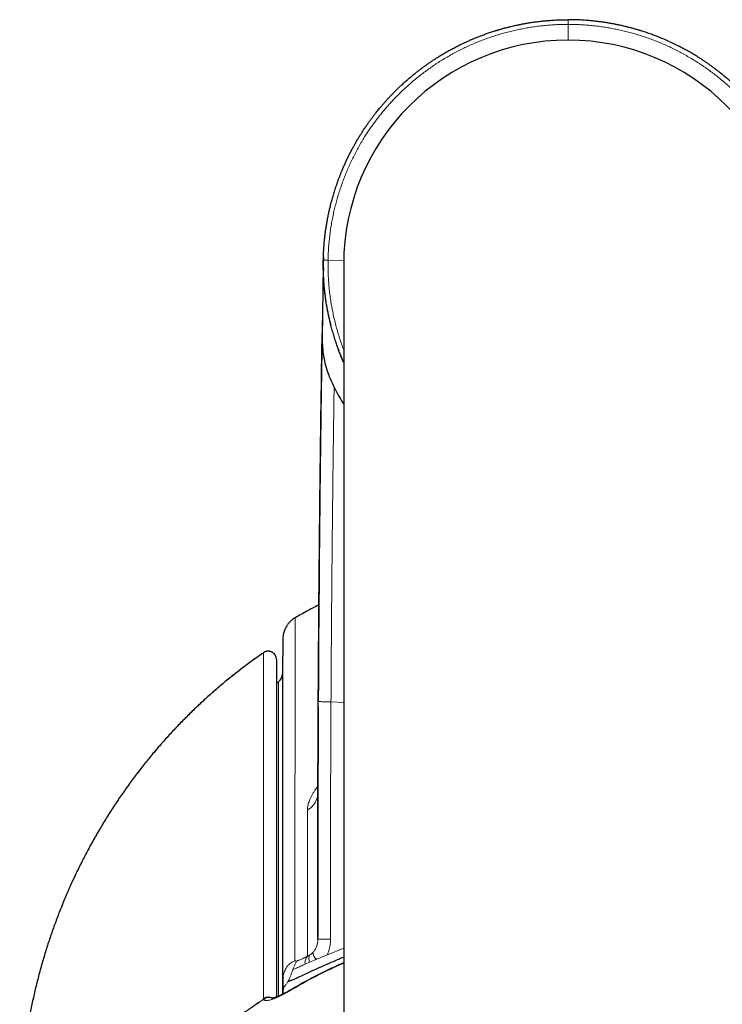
# Model space of a CAD drawing. Header units: millimetres. Extents: x 8 to 850, y 12 to 844.
# Tile 7 of 29: x 416 to 451, y 399 to 447. Entities that reach past the tile are written whole.
import ezdxf

# ---------------------------------------------------------------- set-up
doc = ezdxf.new("R2010")
doc.units = ezdxf.units.MM

msp = doc.modelspace()

# ---------------------------------------------------------------- linework, layer by layer
at = {"color": 8, "linetype": 'Continuous', "lineweight": 0}
for p, q in [((442.993, 446.138), (442.993, 446.908)), ((431.997, 435.332), (431.226, 435.345)), ((430.769, 417.684), (430.743, 413.474)), ((428.068, 416.11), (428.067, 416.112)), ((428.796, 399.271), (428.796, 414.673)), ((428.997, 415.08), (428.997, 415.016)), ((431.993, 413.671), (431.37, 413.705)), ((431.993, 401.627), (431.194, 401.303)), ((430.098, 400.833), (430.323, 400.934)), ((430.323, 400.934), (430.64, 401.071)), ((429.009, 399.655), (429.019, 399.676)), ((429.019, 399.677), (429.038, 399.695)), ((428.068, 399.111), (428.08, 399.137))]:
    msp.add_line(p, q, dxfattribs=at)
at = {"color": 7, "linetype": 'Continuous', "lineweight": 30}
for p, q in [((440.893, 445.937), (440.893, 445.936)), ((445.093, 445.936), (445.093, 445.937)), ((430.993, 435.211), (430.993, 435.241)), ((430.995, 435.35), (430.995, 435.349)), ((431.993, 435.139), (431.993, 397.139)), ((430.98, 434.497), (430.972, 434.003)), ((430.98, 434.516), (430.98, 434.493)), ((430.947, 432.449), (430.935, 431.777)), ((430.942, 432.226), (430.942, 432.209)), ((431.373, 432.143), (431.349, 432.241)), ((429.012, 416.786), (428.997, 415.08)), ((428.693, 415.782), (428.693, 399.229)), ((428.997, 415.016), (428.997, 399.366)), ((430.743, 413.474), (430.728, 409.259)), ((430.728, 409.259), (430.727, 409.235)), ((428.454, 399.193), (428.45, 399.194))]:
    msp.add_line(p, q, dxfattribs=at)
at = {"color": 8, "linetype": 'Continuous', "lineweight": 0, "flags": 128}
for points in [[(429.621, 417.825), (429.607, 410.326), (429.606, 409.966), (429.604, 408.529), (429.594, 402.783), (429.591, 400.997)], [(429.011, 400.07), (429.011, 407.516), (429.012, 416.786)], [(430.728, 409.264), (430.728, 409.259), (430.728, 409.259), (430.728, 409.259)]]:
    msp.add_lwpolyline(points, dxfattribs=at)
at = {"color": 7, "linetype": 'Continuous', "lineweight": 30}
msp.add_arc((442.993, 435.139), 11, 360, 180, dxfattribs=at)
at = {"color": 8, "linetype": 'Continuous', "lineweight": 0}
for centre, radius, start, end in [((431.549, 179.119), 222.942, 90.05196, 90.21184), ((430.615, 400.89), 0.521, 139.7435, 186.2851), ((430.737, 401.107), 0.448, 157.1531, 202.8129), ((430.966, 401.409), 0.469, 177.6375, 225.9987), ((429.639, 399.653), 0.0563, 122.4484, 164.5736), ((428.293, 398.842), 0.404, 55.0636, 125.848), ((428.328, 398.804), 0.403, 64.6171, 130.2785), ((428.318, 398.822), 0.395, 70.4405, 127.1696)]:
    msp.add_arc(centre, radius, start, end, dxfattribs=at)
at = {"color": 7, "linetype": 'Continuous', "lineweight": 30}
for centre, major_axis, ratio, start_param, end_param in [((443.993, 394.071), (0, 25.702), 0.989043, 0.640821, 0.645897), ((428.497, 415.084), (0, 0.512), 0.975722, 3.782414, 4.703662)]:
    msp.add_ellipse(centre, major_axis=major_axis, ratio=ratio, start_param=start_param, end_param=end_param, dxfattribs=at)
for points, knots in [([(430.995, 435.349), (430.997, 435.414), (431, 435.545), (431.008, 435.745), (431.02, 435.952), (431.037, 436.166), (431.057, 436.378), (431.08, 436.578), (431.103, 436.762), (431.129, 436.943), (431.16, 437.133), (431.196, 437.336), (431.237, 437.546), (431.281, 437.751), (431.329, 437.958), (431.381, 438.167), (431.441, 438.387), (431.505, 438.609), (431.576, 438.834), (431.643, 439.035), (431.704, 439.208), (431.756, 439.35), (431.809, 439.489), (431.863, 439.624), (431.916, 439.755), (431.977, 439.897), (432.045, 440.052), (432.122, 440.22), (432.201, 440.387), (432.284, 440.554), (432.37, 440.719), (432.455, 440.879), (432.542, 441.035), (432.63, 441.189), (432.724, 441.348), (432.838, 441.532), (432.943, 441.697), (433.019, 441.81), (433.048, 441.854), (433.057, 441.867), (433.066, 441.881), (433.076, 441.894), (433.085, 441.908), (433.1, 441.93), (433.122, 441.962), (433.155, 442.009), (433.195, 442.066), (433.242, 442.132), (433.289, 442.198), (433.335, 442.261), (433.379, 442.319), (433.423, 442.378), (433.466, 442.434), (433.505, 442.486), (433.557, 442.551), (433.618, 442.629), (433.688, 442.716), (433.754, 442.797), (433.825, 442.881), (433.91, 442.981), (434.009, 443.094), (434.114, 443.211), (434.215, 443.321), (434.314, 443.426), (434.41, 443.525), (434.503, 443.619), (434.604, 443.719), (434.718, 443.83), (434.853, 443.956), (435.001, 444.091), (435.163, 444.233), (435.303, 444.351), (435.395, 444.427), (435.433, 444.458), (435.45, 444.471), (435.462, 444.481), (435.473, 444.49), (435.487, 444.501), (435.511, 444.52), (435.548, 444.55), (435.59, 444.583), (435.634, 444.617), (435.678, 444.651), (435.728, 444.689), (435.783, 444.731), (435.843, 444.776), (435.903, 444.82), (435.957, 444.859), (436.03, 444.912), (436.124, 444.978), (436.227, 445.049), (436.308, 445.104), (436.371, 445.146), (436.438, 445.19), (436.51, 445.237), (436.585, 445.285), (436.702, 445.358), (436.858, 445.453), (437.055, 445.567), (437.246, 445.674), (437.441, 445.777), (437.646, 445.882), (437.866, 445.989), (438.038, 446.068), (438.156, 446.121), (438.217, 446.147), (438.278, 446.174), (438.34, 446.2), (438.401, 446.225), (438.498, 446.265), (438.634, 446.32), (438.813, 446.388), (439.003, 446.456), (439.202, 446.525), (439.346, 446.571), (439.432, 446.598), (439.456, 446.606), (439.48, 446.613), (439.505, 446.62), (439.529, 446.628), (439.551, 446.634), (439.582, 446.644), (439.626, 446.657), (439.693, 446.676), (439.764, 446.696), (439.834, 446.716), (439.902, 446.734), (439.977, 446.753), (440.057, 446.774), (440.135, 446.793), (440.221, 446.814), (440.311, 446.835), (440.409, 446.857), (440.49, 446.875), (440.556, 446.889), (440.609, 446.9), (440.662, 446.91), (440.722, 446.922), (440.788, 446.934), (440.858, 446.947), (440.927, 446.959), (441.038, 446.979), (441.19, 447.003), (441.379, 447.03), (441.557, 447.053), (441.732, 447.073), (441.914, 447.091), (442.142, 447.109), (442.41, 447.126), (442.706, 447.137), (442.899, 447.138), (442.993, 447.139)], [0, 0, 0, 0, 0.01034, 0.02108, 0.032218, 0.043755, 0.055691, 0.066525, 0.076053, 0.085597, 0.095914, 0.107006, 0.118872, 0.130345, 0.140664, 0.153045, 0.165127, 0.1774, 0.190131, 0.203172, 0.211485, 0.21962, 0.227576, 0.235355, 0.242955, 0.250376, 0.260244, 0.270149, 0.280091, 0.290071, 0.300088, 0.310143, 0.319284, 0.328753, 0.338689, 0.349094, 0.363543, 0.370159, 0.371037, 0.371918, 0.372801, 0.373688, 0.374577, 0.375468, 0.377895, 0.380966, 0.384683, 0.389045, 0.394053, 0.397681, 0.401586, 0.405767, 0.409515, 0.412958, 0.416265, 0.422896, 0.428904, 0.434288, 0.439631, 0.446697, 0.455415, 0.463804, 0.471864, 0.479593, 0.486994, 0.494064, 0.500805, 0.509841, 0.519737, 0.530493, 0.542108, 0.554397, 0.560069, 0.561202, 0.562342, 0.563487, 0.563798, 0.564575, 0.566234, 0.568773, 0.572192, 0.574827, 0.577818, 0.581166, 0.58487, 0.588931, 0.593349, 0.596826, 0.599591, 0.607842, 0.615425, 0.619622, 0.623582, 0.627704, 0.632551, 0.637339, 0.642069, 0.654673, 0.666843, 0.678581, 0.690038, 0.702246, 0.715741, 0.729304, 0.732867, 0.736436, 0.740009, 0.743586, 0.747169, 0.750756, 0.760484, 0.770755, 0.781569, 0.792927, 0.804653, 0.806002, 0.807358, 0.808721, 0.81009, 0.811465, 0.812848, 0.813744, 0.816589, 0.820328, 0.82496, 0.828372, 0.832146, 0.836282, 0.84078, 0.845401, 0.849272, 0.855022, 0.860365, 0.865302, 0.86838, 0.871276, 0.873989, 0.877136, 0.88101, 0.884823, 0.888574, 0.892263, 0.903064, 0.913296, 0.922959, 0.932054, 0.941574, 0.952408, 0.96891, 0.984774, 1, 1, 1, 1]), ([(454.992, 435.349), (454.99, 435.425), (454.986, 435.578), (454.975, 435.814), (454.959, 436.059), (454.937, 436.309), (454.911, 436.549), (454.884, 436.763), (454.855, 436.957), (454.825, 437.146), (454.789, 437.347), (454.749, 437.552), (454.706, 437.752), (454.654, 437.978), (454.588, 438.238), (454.508, 438.521), (454.421, 438.806), (454.328, 439.083), (454.227, 439.362), (454.123, 439.628), (454.029, 439.855), (453.944, 440.048), (453.868, 440.213), (453.79, 440.377), (453.71, 440.54), (453.626, 440.703), (453.542, 440.861), (453.458, 441.012), (453.368, 441.17), (453.268, 441.339), (453.154, 441.524), (453.063, 441.666), (452.998, 441.765), (452.964, 441.817), (452.928, 441.869), (452.899, 441.913), (452.872, 441.952), (452.846, 441.989), (452.813, 442.037), (452.777, 442.088), (452.738, 442.142), (452.698, 442.197), (452.654, 442.258), (452.605, 442.323), (452.556, 442.388), (452.501, 442.461), (452.442, 442.536), (452.379, 442.616), (452.329, 442.679), (452.291, 442.725), (452.264, 442.758), (452.239, 442.789), (452.214, 442.819), (452.187, 442.851), (452.114, 442.938), (451.996, 443.074), (451.836, 443.252), (451.683, 443.416), (451.536, 443.567), (451.408, 443.694), (451.295, 443.804), (451.191, 443.903), (451.078, 444.007), (450.956, 444.117), (450.813, 444.242), (450.683, 444.351), (450.592, 444.427), (450.553, 444.458), (450.537, 444.471), (450.524, 444.481), (450.514, 444.49), (450.5, 444.501), (450.476, 444.52), (450.439, 444.549), (450.397, 444.583), (450.353, 444.617), (450.309, 444.651), (450.259, 444.689), (450.204, 444.731), (450.144, 444.776), (450.084, 444.82), (450.03, 444.859), (449.957, 444.912), (449.863, 444.978), (449.76, 445.049), (449.679, 445.104), (449.616, 445.146), (449.549, 445.19), (449.477, 445.237), (449.402, 445.285), (449.285, 445.358), (449.128, 445.453), (448.932, 445.567), (448.74, 445.674), (448.546, 445.777), (448.326, 445.89), (448.078, 446.01), (447.803, 446.134), (447.586, 446.226), (447.428, 446.289), (447.33, 446.328), (447.228, 446.367), (447.123, 446.406), (447.014, 446.445), (446.902, 446.485), (446.756, 446.534), (446.64, 446.571), (446.555, 446.598), (446.531, 446.606), (446.506, 446.613), (446.482, 446.62), (446.457, 446.628), (446.436, 446.634), (446.405, 446.644), (446.361, 446.657), (446.294, 446.676), (446.223, 446.696), (446.153, 446.716), (446.085, 446.734), (446.01, 446.753), (445.93, 446.774), (445.852, 446.793), (445.766, 446.814), (445.675, 446.835), (445.578, 446.857), (445.497, 446.875), (445.431, 446.889), (445.378, 446.9), (445.325, 446.91), (445.265, 446.922), (445.199, 446.934), (445.129, 446.947), (445.06, 446.959), (444.949, 446.979), (444.797, 447.003), (444.608, 447.03), (444.43, 447.053), (444.255, 447.073), (444.073, 447.091), (443.845, 447.109), (443.577, 447.126), (443.281, 447.137), (443.088, 447.138), (442.993, 447.139)], [0, 0, 0, 0, 0.012103, 0.024749, 0.037938, 0.051669, 0.065171, 0.076683, 0.086405, 0.096721, 0.107633, 0.11914, 0.130345, 0.140664, 0.156457, 0.173479, 0.187916, 0.20448, 0.220456, 0.235755, 0.250375, 0.260046, 0.269753, 0.279495, 0.289272, 0.299085, 0.308934, 0.318029, 0.326997, 0.338063, 0.349715, 0.361952, 0.365281, 0.36865, 0.37206, 0.375486, 0.377099, 0.379678, 0.382785, 0.386422, 0.389755, 0.393434, 0.397461, 0.401835, 0.406555, 0.410568, 0.416466, 0.421943, 0.427, 0.42937, 0.431636, 0.433796, 0.435851, 0.437801, 0.440599, 0.454043, 0.466907, 0.478988, 0.490287, 0.500804, 0.507966, 0.515677, 0.523938, 0.532749, 0.542109, 0.554398, 0.560069, 0.561202, 0.562341, 0.563487, 0.563797, 0.564572, 0.566229, 0.568768, 0.572187, 0.574822, 0.577813, 0.581162, 0.584867, 0.588929, 0.593348, 0.596826, 0.599592, 0.607843, 0.615427, 0.619623, 0.623583, 0.627704, 0.632551, 0.63734, 0.64207, 0.654675, 0.666845, 0.678582, 0.690038, 0.702248, 0.718321, 0.73449, 0.750755, 0.756248, 0.761918, 0.767766, 0.773791, 0.779993, 0.786372, 0.792928, 0.804654, 0.806003, 0.807358, 0.808721, 0.81009, 0.811465, 0.812847, 0.813743, 0.816589, 0.820327, 0.824959, 0.828372, 0.832146, 0.836282, 0.840779, 0.8454, 0.849272, 0.855023, 0.860367, 0.865303, 0.868381, 0.871277, 0.873989, 0.877135, 0.881011, 0.884824, 0.888576, 0.892265, 0.903066, 0.913298, 0.922961, 0.932055, 0.941574, 0.952409, 0.968912, 0.984775, 1, 1, 1, 1]), ([(431, 435.517), (431, 435.515), (430.999, 435.509), (430.999, 435.49), (430.998, 435.462), (430.997, 435.429), (430.996, 435.396), (430.995, 435.358), (430.994, 435.315), (430.993, 435.268), (430.992, 435.217), (430.991, 435.164), (430.99, 435.111), (430.989, 435.062), (430.988, 435.018), (430.988, 434.979), (430.987, 434.943), (430.987, 434.905), (430.986, 434.864), (430.985, 434.819), (430.984, 434.771), (430.984, 434.72), (430.983, 434.672), (430.982, 434.63), (430.982, 434.599), (430.981, 434.58), (430.981, 434.567), (430.981, 434.549), (430.981, 434.533), (430.98, 434.521), (430.98, 434.518)], [0, 0, 0, 0, 0.01583, 0.055908, 0.101787, 0.141958, 0.183567, 0.226335, 0.276346, 0.327891, 0.381034, 0.435841, 0.488753, 0.536902, 0.579757, 0.616831, 0.648731, 0.681834, 0.717577, 0.757029, 0.800848, 0.847425, 0.892006, 0.923993, 0.953091, 0.966227, 0.973089, 0.981281, 0.995408, 1, 1, 1, 1]), ([(430.994, 435.211), (430.989, 434.959), (430.979, 434.528), (430.973, 434.096), (430.971, 433.915)], [0, 0, 0, 0, 0.5828852, 1, 1, 1, 1]), ([(431.993, 430.343), (431.991, 430.35), (431.954, 430.433), (431.887, 430.595), (431.793, 430.83), (431.705, 431.067), (431.621, 431.306), (431.543, 431.547), (431.469, 431.79), (431.401, 432.035), (431.338, 432.281), (431.28, 432.529), (431.222, 432.8), (431.167, 433.095), (431.117, 433.413), (431.075, 433.733), (431.041, 434.054), (431.016, 434.377), (431, 434.7), (430.992, 435.025), (430.994, 435.241), (430.995, 435.349)], [0, 0, 0, 0, 0.003935, 0.053074, 0.102214, 0.15145, 0.200686, 0.25001, 0.299334, 0.348754, 0.398173, 0.447681, 0.497189, 0.559745, 0.622346, 0.685105, 0.747864, 0.810806, 0.873748, 0.936851, 1, 1, 1, 1]), ([(430.995, 435.33), (430.995, 435.297), (430.994, 435.235), (430.993, 435.148), (430.994, 435.073), (430.994, 435.01), (430.995, 434.959), (430.996, 434.922), (430.996, 434.896), (430.997, 434.877), (430.997, 434.863), (430.997, 434.852), (430.997, 434.846), (430.997, 434.847), (430.997, 434.847)], [0, 0, 0, 0, 0.1481936, 0.2815587, 0.4005641, 0.5058328, 0.5982346, 0.6792469, 0.7362431, 0.7917748, 0.8464629, 0.9009679, 0.9745038, 1, 1, 1, 1]), ([(430.993, 435.206), (430.993, 435.206), (430.993, 435.23), (430.994, 435.254), (430.994, 435.279), (430.994, 435.28)], [0, 0, 0, 0, 0.000157, 0.960192, 1, 1, 1, 1]), ([(430.972, 434.033), (430.972, 434.02), (430.972, 433.993), (430.971, 433.938), (430.97, 433.87), (430.969, 433.789), (430.968, 433.694), (430.966, 433.586), (430.965, 433.465), (430.962, 433.292), (430.959, 433.067), (430.954, 432.789), (430.949, 432.508), (430.944, 432.319), (430.942, 432.226)], [0, 0, 0, 0, 0.032886, 0.069981, 0.112081, 0.159747, 0.213386, 0.273297, 0.339714, 0.410689, 0.554761, 0.702077, 0.853305, 1, 1, 1, 1]), ([(431.346, 432.251), (431.337, 432.286), (431.311, 432.391), (431.27, 432.567), (431.226, 432.775), (431.187, 432.979), (431.156, 433.156), (431.133, 433.303), (431.116, 433.419), (431.101, 433.527), (431.088, 433.625), (431.078, 433.713), (431.069, 433.791), (431.062, 433.86), (431.058, 433.9), (431.056, 433.918)], [0, 0, 0, 0, 0.0660253, 0.1949553, 0.3202101, 0.4418554, 0.5599853, 0.6320922, 0.7006415, 0.7632816, 0.8202414, 0.871848, 0.9185578, 0.9609966, 1, 1, 1, 1]), ([(430.943, 432.218), (430.932, 431.577), (430.898, 429.536), (430.852, 426.094), (430.803, 421.89), (430.78, 419.086), (430.769, 417.684)], [0, 0, 0, 0, 0.132212, 0.421335, 0.710579, 1, 1, 1, 1]), ([(430.747, 413.71), (430.755, 414.976), (430.77, 417.507), (430.807, 421.784), (430.859, 426.53), (430.91, 430.011), (430.935, 431.747)], [0, 0, 0, 0, 0.2105258, 0.4210528, 0.711266, 1, 1, 1, 1]), ([(430.935, 431.777), (430.935, 431.623), (430.936, 431.315), (430.972, 430.863), (431.044, 430.418), (431.159, 429.98), (431.319, 429.545), (431.457, 429.263), (431.526, 429.121)], [0, 0, 0, 0, 0.16717, 0.334625, 0.502019, 0.668447, 0.833971, 1, 1, 1, 1]), ([(431.993, 430.327), (431.982, 430.354), (431.953, 430.42), (431.907, 430.528), (431.858, 430.649), (431.814, 430.759), (431.777, 430.857), (431.748, 430.937), (431.725, 431.003), (431.708, 431.054), (431.695, 431.093), (431.684, 431.126), (431.678, 431.143), (431.675, 431.152)], [0, 0, 0, 0, 0.097716, 0.244776, 0.391587, 0.536603, 0.645003, 0.739602, 0.821012, 0.874017, 0.920815, 0.962356, 1, 1, 1, 1]), ([(431.526, 429.121), (431.661, 428.863), (431.807, 428.581), (431.979, 428.317), (431.993, 428.295)], [0, 0, 0, 0, 0.918902, 1, 1, 1, 1]), ([(430.798, 420.621), (430.798, 420.622), (430.798, 420.623), (430.798, 420.618), (430.798, 420.607), (430.797, 420.589), (430.797, 420.547), (430.796, 420.481), (430.795, 420.383), (430.794, 420.27), (430.793, 420.143), (430.792, 420.002), (430.791, 419.847), (430.789, 419.681), (430.788, 419.503), (430.786, 419.314), (430.784, 419.111), (430.782, 418.896), (430.781, 418.669), (430.779, 418.428), (430.777, 418.175), (430.775, 417.905), (430.773, 417.686), (430.772, 417.556), (430.772, 417.524)], [0, 0, 0, 0, 0.001551, 0.010839, 0.019916, 0.029289, 0.039388, 0.071567, 0.105983, 0.145441, 0.187977, 0.233785, 0.28302, 0.335804, 0.391071, 0.449918, 0.512405, 0.578584, 0.648496, 0.722176, 0.799654, 0.880954, 0.970249, 1, 1, 1, 1]), ([(430.777, 418.187), (430.778, 418.211), (430.778, 418.322), (430.78, 418.491), (430.781, 418.694), (430.783, 418.866), (430.784, 419.035), (430.785, 419.201), (430.787, 419.367), (430.788, 419.531), (430.79, 419.694), (430.791, 419.853), (430.792, 419.992), (430.793, 420.111), (430.794, 420.209), (430.795, 420.3), (430.796, 420.381), (430.796, 420.45), (430.797, 420.508), (430.797, 420.554), (430.797, 420.588), (430.798, 420.61), (430.798, 420.617), (430.798, 420.62)], [0, 0, 0, 0, 0.025453, 0.118403, 0.179485, 0.241133, 0.302486, 0.363733, 0.425055, 0.489236, 0.553878, 0.619159, 0.685247, 0.729831, 0.774799, 0.817101, 0.855236, 0.88928, 0.919333, 0.94554, 0.968115, 0.987391, 1, 1, 1, 1]), ([(430.776, 418.45), (430.766, 418.445), (430.565, 418.345), (430.179, 418.139), (429.807, 417.93), (429.621, 417.825)], [0, 0, 0, 0, 0.024908, 0.512487, 1, 1, 1, 1]), ([(429.621, 417.825), (429.594, 417.81), (429.542, 417.778), (429.457, 417.716), (429.367, 417.636), (429.277, 417.536), (429.201, 417.43), (429.138, 417.319), (429.09, 417.21), (429.055, 417.103), (429.031, 416.998), (429.015, 416.892), (429.013, 416.821), (429.012, 416.786)], [0, 0, 0, 0, 0.072487, 0.144975, 0.251071, 0.3575, 0.463599, 0.562296, 0.660994, 0.74558, 0.830496, 0.915413, 1, 1, 1, 1]), ([(430.769, 417.651), (430.769, 417.643), (430.767, 417.474), (430.766, 417.305), (430.766, 417.143)], [0, 0, 0, 0, 0.043387, 1, 1, 1, 1]), ([(430.766, 416.778), (430.766, 416.74), (430.765, 416.593), (430.763, 416.338), (430.761, 415.963), (430.758, 415.542), (430.755, 415.079), (430.752, 414.631), (430.75, 414.199), (430.748, 413.896), (430.748, 413.737), (430.747, 413.716)], [0, 0, 0, 0, 0.037506, 0.144463, 0.249267, 0.405512, 0.556709, 0.702852, 0.843938, 0.979963, 1, 1, 1, 1]), ([(428.067, 416.112), (428.058, 416.106), (427.961, 416.04), (427.777, 415.911), (427.517, 415.724), (427.259, 415.534), (427.003, 415.341), (426.75, 415.145), (426.498, 414.946), (426.249, 414.743), (426.002, 414.538), (425.757, 414.329), (425.514, 414.117), (425.274, 413.902), (425.035, 413.684), (424.799, 413.462), (424.566, 413.238), (424.335, 413.011), (424.108, 412.782), (423.882, 412.55), (423.659, 412.314), (423.439, 412.077), (423.222, 411.836), (423.008, 411.594), (422.797, 411.348), (422.589, 411.1), (422.383, 410.85), (422.18, 410.596), (421.98, 410.341), (421.782, 410.082), (421.588, 409.821), (421.396, 409.557), (421.207, 409.291), (421.021, 409.022), (420.838, 408.751), (420.658, 408.478), (420.482, 408.203), (420.308, 407.925), (420.139, 407.646), (419.972, 407.365), (419.808, 407.082), (419.648, 406.796), (419.491, 406.509), (419.337, 406.219), (419.187, 405.928), (419.039, 405.634), (418.895, 405.338), (418.754, 405.041), (418.617, 404.742), (418.484, 404.442), (418.354, 404.14), (418.228, 403.837), (418.105, 403.532), (417.985, 403.225), (417.87, 402.918), (417.758, 402.611), (417.65, 402.301), (417.545, 401.99), (417.443, 401.677), (417.345, 401.363), (417.251, 401.047), (417.16, 400.729), (417.072, 400.411), (416.989, 400.09), (416.908, 399.769), (416.832, 399.446), (416.759, 399.122), (416.69, 398.797), (416.624, 398.472), (416.563, 398.146), (416.505, 397.819), (416.451, 397.492), (416.401, 397.165), (416.355, 396.836), (416.312, 396.507), (416.273, 396.178), (416.238, 395.847), (416.207, 395.516), (416.18, 395.185), (416.156, 394.853), (416.136, 394.522), (416.121, 394.192), (416.11, 393.928), (416.107, 393.774), (416.106, 393.73)], [0, 0, 0, 0, 0.001231, 0.013396, 0.025559, 0.037722, 0.049887, 0.062057, 0.074235, 0.086422, 0.098622, 0.110836, 0.123069, 0.135321, 0.147597, 0.159899, 0.172196, 0.184453, 0.196731, 0.209024, 0.221325, 0.23363, 0.24593, 0.258219, 0.270483, 0.282797, 0.295115, 0.307438, 0.319771, 0.332115, 0.344474, 0.356849, 0.369246, 0.381679, 0.394103, 0.406519, 0.418931, 0.43134, 0.44375, 0.456162, 0.468579, 0.481003, 0.493436, 0.505882, 0.518343, 0.530821, 0.543318, 0.555839, 0.568323, 0.580759, 0.593229, 0.605719, 0.618215, 0.630701, 0.643161, 0.655581, 0.667991, 0.680487, 0.692988, 0.705497, 0.718015, 0.730546, 0.743093, 0.755657, 0.768251, 0.78087, 0.793478, 0.806078, 0.818672, 0.831261, 0.843848, 0.856434, 0.869022, 0.881612, 0.894208, 0.906811, 0.919423, 0.932045, 0.944682, 0.95732, 0.969897, 0.982457, 0.995004, 1, 1, 1, 1]), ([(428.693, 415.787), (428.693, 415.796), (428.692, 415.819), (428.687, 415.855), (428.678, 415.893), (428.666, 415.93), (428.649, 415.966), (428.63, 416), (428.607, 416.032), (428.581, 416.062), (428.552, 416.089), (428.521, 416.112), (428.487, 416.133), (428.452, 416.151), (428.415, 416.164), (428.378, 416.174), (428.339, 416.181), (428.3, 416.183), (428.261, 416.182), (428.222, 416.177), (428.184, 416.168), (428.147, 416.156), (428.111, 416.139), (428.085, 416.125), (428.07, 416.114), (428.067, 416.112)], [0, 0, 0, 0, 0.033186, 0.079274, 0.124263, 0.169334, 0.215243, 0.260946, 0.305686, 0.351264, 0.397337, 0.442111, 0.487268, 0.533228, 0.578467, 0.623133, 0.668683, 0.714484, 0.758949, 0.804029, 0.849892, 0.894747, 0.939374, 0.984882, 1, 1, 1, 1]), ([(430.725, 402.059), (430.724, 402.539), (430.723, 403.487), (430.723, 404.893), (430.724, 406.265), (430.726, 407.603), (430.729, 408.899), (430.732, 410.154), (430.736, 411.368), (430.741, 412.55), (430.745, 413.327), (430.747, 413.71)], [0, 0, 0, 0, 0.123609, 0.244278, 0.362013, 0.476818, 0.588699, 0.695739, 0.799967, 0.901386, 1, 1, 1, 1]), ([(430.742, 412.554), (430.741, 412.483), (430.741, 412.309), (430.739, 412.038), (430.738, 411.744), (430.737, 411.464), (430.736, 411.197), (430.735, 410.945), (430.734, 410.704), (430.733, 410.499), (430.733, 410.324), (430.732, 410.17), (430.732, 410.007), (430.731, 409.835), (430.731, 409.653), (430.73, 409.449), (430.729, 409.22), (430.729, 408.968), (430.728, 408.701), (430.727, 408.419), (430.727, 408.121), (430.726, 407.806), (430.726, 407.478), (430.725, 407.136), (430.725, 406.781), (430.724, 406.414), (430.724, 406.036), (430.723, 405.644), (430.723, 405.235), (430.723, 404.809), (430.723, 404.367), (430.723, 403.909), (430.723, 403.438), (430.724, 402.952), (430.724, 402.518), (430.724, 402.247), (430.725, 402.142)], [0, 0, 0, 0, 0.020502, 0.049937, 0.078178, 0.105225, 0.130627, 0.154876, 0.177972, 0.199915, 0.213969, 0.228615, 0.244214, 0.260764, 0.278266, 0.296721, 0.319693, 0.343988, 0.369606, 0.396548, 0.425339, 0.455503, 0.487039, 0.519949, 0.554232, 0.58924, 0.625574, 0.663234, 0.702221, 0.743371, 0.785903, 0.829818, 0.875115, 0.921797, 0.969863, 1, 1, 1, 1]), ([(429.265, 399.992), (429.304, 400.006), (429.383, 400.035), (429.522, 400.092), (429.675, 400.158), (429.897, 400.258), (430.205, 400.403), (430.591, 400.584), (430.983, 400.761), (431.384, 400.936), (431.721, 401.079), (431.926, 401.161), (431.993, 401.188)], [0, 0, 0, 0, 0.066767, 0.133574, 0.200341, 0.266966, 0.400065, 0.533869, 0.667332, 0.800813, 0.934368, 1, 1, 1, 1]), ([(431.993, 400.911), (431.946, 400.89), (431.81, 400.83), (431.588, 400.729), (431.326, 400.606), (431.065, 400.481), (430.804, 400.351), (430.542, 400.217), (430.283, 400.08), (430.028, 399.941), (429.804, 399.815), (429.665, 399.734), (429.609, 399.701)], [0, 0, 0, 0, 0.057899, 0.165238, 0.272909, 0.380951, 0.489687, 0.600791, 0.711142, 0.82004, 0.926955, 1, 1, 1, 1]), ([(429.021, 400.206), (429.02, 400.2), (429.017, 400.175), (429.013, 400.131), (429.011, 400.082), (429.011, 400.033), (429.011, 399.996), (429.011, 399.968), (429.01, 399.941), (429.01, 399.911), (429.01, 399.882), (429.01, 399.857), (429.009, 399.824), (429.009, 399.787), (429.009, 399.747), (429.008, 399.711), (429.008, 399.679), (429.008, 399.651), (429.008, 399.623), (429.008, 399.599), (429.007, 399.585), (429.007, 399.578)], [0, 0, 0, 0, 0.0265966, 0.0998597, 0.170187, 0.2321489, 0.2919643, 0.3194725, 0.3470494, 0.399737, 0.4363138, 0.4747981, 0.5145271, 0.5760835, 0.6314196, 0.680789, 0.7331152, 0.7983689, 0.8669645, 0.9383139, 1, 1, 1, 1]), ([(429.011, 400.07), (429.012, 400.104), (429.013, 400.15), (429.02, 400.195), (429.022, 400.206)], [0, 0, 0, 0, 0.749389, 1, 1, 1, 1]), ([(429.609, 399.702), (429.594, 399.693), (429.551, 399.668), (429.483, 399.629), (429.408, 399.586), (429.338, 399.546), (429.27, 399.509), (429.2, 399.471), (429.131, 399.434), (429.063, 399.399), (428.997, 399.366), (428.934, 399.335), (428.875, 399.307), (428.819, 399.282), (428.767, 399.259), (428.719, 399.238), (428.674, 399.221), (428.634, 399.206), (428.599, 399.194), (428.57, 399.184), (428.544, 399.177), (428.521, 399.171), (428.5, 399.166), (428.484, 399.163), (428.472, 399.161), (428.464, 399.161), (428.461, 399.161), (428.462, 399.161), (428.462, 399.161)], [0, 0, 0, 0, 0.027905, 0.081705, 0.129447, 0.172754, 0.218512, 0.263661, 0.312453, 0.360425, 0.40746, 0.453479, 0.498415, 0.542218, 0.584843, 0.626259, 0.666439, 0.705361, 0.74301, 0.77284, 0.803694, 0.837738, 0.870766, 0.902674, 0.933421, 0.963014, 0.991509, 1, 1, 1, 1]), ([(429.007, 399.371), (429.007, 399.38), (429.007, 399.433), (429.008, 399.529), (429.009, 399.615), (429.009, 399.658)], [0, 0, 0, 0, 0.091675, 0.545848, 1, 1, 1, 1]), ([(429.011, 400.07), (429.011, 400.018), (429.01, 399.92), (429.009, 399.784), (429.008, 399.676), (429.008, 399.62), (429.008, 399.603), (429.008, 399.6)], [0, 0, 0, 0, 0.275846, 0.517713, 0.740687, 0.960734, 1, 1, 1, 1]), ([(428.508, 399.168), (428.504, 399.17), (428.49, 399.178), (428.47, 399.187), (428.454, 399.192), (428.45, 399.194)], [0, 0, 0, 0, 0.20409, 0.791439, 1, 1, 1, 1])]:
    msp.add_open_spline(points, degree=3, knots=knots, dxfattribs=at)
at = {"color": 8, "linetype": 'Continuous', "lineweight": 0}
for points in [[(442.994, 446.908), (442.994, 446.941), (442.994, 447.007), (442.993, 447.08), (442.993, 447.129), (442.993, 447.136), (442.993, 447.139)], [(430.995, 435.35), (430.998, 435.349), (431.005, 435.349), (431.054, 435.348), (431.127, 435.347), (431.193, 435.346), (431.226, 435.345)], [(431.37, 413.705), (431.325, 413.705), (431.236, 413.706), (431.114, 413.706), (431.006, 413.707), (430.915, 413.708), (430.841, 413.709), (430.788, 413.709), (430.754, 413.71), (430.75, 413.71), (430.747, 413.71)]]:
    msp.add_open_spline(points, degree=3, dxfattribs=at)
for points, knots in [([(442.993, 446.908), (442.993, 446.908), (442.903, 446.908), (442.723, 446.906), (442.453, 446.896), (442.182, 446.881), (441.912, 446.859), (441.642, 446.831), (441.372, 446.797), (441.103, 446.756), (440.834, 446.709), (440.566, 446.656), (440.299, 446.596), (440.033, 446.531), (439.768, 446.458), (439.505, 446.38), (439.243, 446.296), (438.984, 446.205), (438.723, 446.107), (438.461, 446.001), (438.199, 445.888), (437.941, 445.769), (437.685, 445.644), (437.432, 445.512), (437.183, 445.375), (436.938, 445.232), (436.697, 445.084), (436.46, 444.929), (436.227, 444.769), (435.998, 444.604), (435.773, 444.434), (435.552, 444.258), (435.307, 444.054), (435.041, 443.817), (434.794, 443.583), (434.59, 443.38), (434.427, 443.21), (434.267, 443.037), (434.111, 442.861), (433.958, 442.681), (433.808, 442.498), (433.662, 442.312), (433.52, 442.123), (433.382, 441.932), (433.247, 441.737), (433.116, 441.539), (432.98, 441.325), (432.841, 441.095), (432.7, 440.847), (432.565, 440.597), (432.436, 440.343), (432.313, 440.086), (432.197, 439.826), (432.087, 439.565), (431.984, 439.301), (431.887, 439.035), (431.796, 438.767), (431.713, 438.498), (431.635, 438.226), (431.565, 437.953), (431.5, 437.675), (431.441, 437.392), (431.388, 437.103), (431.343, 436.813), (431.305, 436.521), (431.274, 436.229), (431.25, 435.935), (431.234, 435.64), (431.228, 435.444), (431.226, 435.345), (431.226, 435.345)], [0, 0, 0, 0, 0.000003, 0.014795, 0.029586, 0.044409, 0.059232, 0.074102, 0.088972, 0.103875, 0.118777, 0.133734, 0.148691, 0.16368, 0.178669, 0.193708, 0.208746, 0.223817, 0.238888, 0.254483, 0.270088, 0.285651, 0.301214, 0.316814, 0.332413, 0.347883, 0.363353, 0.378858, 0.394364, 0.409771, 0.425178, 0.440621, 0.456063, 0.477545, 0.499052, 0.511918, 0.524789, 0.537679, 0.550569, 0.56348, 0.576391, 0.589324, 0.602257, 0.615212, 0.628166, 0.64114, 0.654118, 0.669712, 0.685315, 0.700877, 0.716438, 0.732036, 0.747635, 0.763103, 0.778571, 0.794075, 0.809579, 0.824985, 0.840391, 0.855832, 0.871273, 0.887303, 0.903333, 0.919404, 0.935474, 0.951584, 0.967695, 0.983846, 0.999997, 1, 1, 1, 1]), ([(442.993, 446.908), (442.993, 446.908), (443.084, 446.908), (443.264, 446.906), (443.535, 446.896), (443.805, 446.881), (444.076, 446.859), (444.346, 446.831), (444.616, 446.796), (444.885, 446.756), (445.154, 446.709), (445.422, 446.656), (445.689, 446.596), (445.954, 446.53), (446.219, 446.458), (446.482, 446.38), (446.744, 446.295), (447.003, 446.205), (447.264, 446.107), (447.524, 446.002), (447.785, 445.89), (448.043, 445.771), (448.298, 445.646), (448.549, 445.515), (448.798, 445.378), (449.043, 445.235), (449.285, 445.087), (449.522, 444.932), (449.756, 444.772), (449.986, 444.607), (450.212, 444.436), (450.434, 444.259), (450.679, 444.054), (450.946, 443.817), (451.193, 443.583), (451.397, 443.38), (451.56, 443.21), (451.72, 443.037), (451.876, 442.861), (452.029, 442.681), (452.179, 442.498), (452.324, 442.312), (452.467, 442.123), (452.605, 441.932), (452.74, 441.737), (452.871, 441.539), (453.006, 441.326), (453.145, 441.096), (453.285, 440.85), (453.42, 440.6), (453.549, 440.347), (453.671, 440.091), (453.787, 439.832), (453.898, 439.57), (454.001, 439.306), (454.098, 439.04), (454.189, 438.772), (454.273, 438.502), (454.351, 438.229), (454.422, 437.955), (454.487, 437.675), (454.546, 437.392), (454.599, 437.103), (454.644, 436.813), (454.682, 436.521), (454.713, 436.229), (454.737, 435.935), (454.753, 435.64), (454.759, 435.444), (454.761, 435.345), (454.761, 435.345)], [0, 0, 0, 0, 0.000003, 0.014798, 0.029601, 0.044437, 0.059273, 0.074141, 0.089008, 0.103922, 0.118835, 0.133781, 0.148727, 0.163719, 0.178711, 0.193736, 0.208761, 0.22382, 0.238888, 0.254397, 0.269906, 0.285452, 0.300997, 0.3165, 0.332003, 0.347542, 0.363081, 0.378557, 0.394032, 0.409544, 0.425056, 0.440555, 0.456063, 0.477545, 0.499052, 0.511921, 0.524791, 0.537681, 0.550571, 0.563483, 0.576395, 0.589327, 0.60226, 0.615214, 0.628168, 0.641143, 0.654118, 0.669626, 0.685134, 0.700678, 0.716222, 0.731723, 0.747224, 0.762762, 0.778299, 0.793773, 0.809248, 0.824758, 0.840269, 0.855766, 0.871273, 0.887298, 0.903333, 0.919404, 0.935474, 0.951584, 0.967695, 0.983841, 0.999997, 1, 1, 1, 1]), ([(430.995, 435.357), (430.995, 435.351), (430.995, 435.338), (430.994, 435.298), (430.994, 435.266), (430.993, 435.246), (430.993, 435.241)], [0, 0, 0, 0, 0.237741, 0.563615, 0.905857, 1, 1, 1, 1]), ([(431.226, 435.345), (431.226, 435.345), (431.224, 435.24), (431.224, 435.029), (431.231, 434.713), (431.246, 434.398), (431.271, 434.081), (431.303, 433.766), (431.345, 433.451), (431.395, 433.136), (431.452, 432.827), (431.517, 432.524), (431.588, 432.23), (431.666, 431.941), (431.75, 431.656), (431.842, 431.373), (431.923, 431.14), (431.976, 431.002), (431.993, 430.956)], [0, 0, 0, 0, 0.000013, 0.070443, 0.140873, 0.211506, 0.282139, 0.352991, 0.423842, 0.494901, 0.56596, 0.634084, 0.702253, 0.768452, 0.834651, 0.901019, 0.967387, 1, 1, 1, 1]), ([(430.982, 434.605), (430.982, 434.594), (430.981, 434.564), (430.981, 434.535), (430.98, 434.516)], [0, 0, 0, 0, 0.367644, 1, 1, 1, 1]), ([(431.525, 429.124), (431.507, 427.819), (431.47, 425.21), (431.428, 421.335), (431.393, 417.5), (431.378, 414.97), (431.37, 413.705)], [0, 0, 0, 0, 0.253879, 0.50776, 0.753879, 1, 1, 1, 1]), ([(428.068, 416.11), (427.897, 415.991), (427.549, 415.748), (427.035, 415.365), (426.603, 415.028), (426.254, 414.745), (425.986, 414.522), (425.721, 414.295), (425.452, 414.059), (425.18, 413.814), (424.905, 413.56), (424.634, 413.302), (424.362, 413.036), (424.092, 412.764), (423.821, 412.484), (423.555, 412.2), (423.258, 411.874), (422.932, 411.505), (422.582, 411.092), (422.242, 410.674), (421.913, 410.253), (421.591, 409.825), (421.282, 409.398), (420.987, 408.971), (420.703, 408.546), (420.427, 408.115), (420.164, 407.687), (419.912, 407.262), (419.672, 406.839), (419.44, 406.412), (419.217, 405.986), (419.004, 405.561), (418.8, 405.137), (418.603, 404.709), (418.416, 404.284), (418.238, 403.863), (418.07, 403.445), (417.909, 403.025), (417.753, 402.598), (417.603, 402.165), (417.459, 401.726), (417.321, 401.285), (417.19, 400.837), (417.065, 400.384), (416.946, 399.924), (416.835, 399.461), (416.731, 398.996), (416.635, 398.526), (416.546, 398.053), (416.465, 397.578), (416.392, 397.102), (416.327, 396.625), (416.269, 396.146), (416.22, 395.666), (416.18, 395.193), (416.148, 394.729), (416.124, 394.271), (416.11, 393.938), (416.107, 393.758), (416.106, 393.73)], [0, 0, 0, 0, 0.0237711, 0.0483623, 0.0729676, 0.0862225, 0.0994774, 0.112741, 0.1260047, 0.1402173, 0.15443, 0.1686534, 0.1828769, 0.1976484, 0.2124199, 0.2272034, 0.2419869, 0.2626561, 0.2833333, 0.3036371, 0.3239409, 0.344275, 0.3646091, 0.3840056, 0.4034022, 0.4228248, 0.4422474, 0.4606842, 0.479121, 0.4975799, 0.5160387, 0.5339095, 0.5517803, 0.5696711, 0.5875619, 0.6046472, 0.6217324, 0.6388352, 0.655938, 0.6734743, 0.6910106, 0.7085655, 0.7261204, 0.7441535, 0.7621867, 0.7802397, 0.7982927, 0.8165624, 0.8348321, 0.8531222, 0.8714124, 0.8897141, 0.9080158, 0.9263381, 0.9446603, 0.9620419, 0.9794234, 0.9968228, 1, 1, 1, 1]), ([(428.057, 399.169), (428.057, 399.183), (428.057, 399.237), (428.057, 399.451), (428.058, 400.291), (428.06, 403.654), (428.063, 408.399), (428.066, 413.193), (428.068, 415.423), (428.068, 416.11)], [0, 0, 0, 0, 0.0024238, 0.0095205, 0.0379075, 0.1514553, 0.6056468, 0.8783578, 1, 1, 1, 1]), ([(428.693, 415.782), (428.692, 415.803), (428.69, 415.847), (428.673, 415.911), (428.646, 415.973), (428.609, 416.029), (428.564, 416.077), (428.511, 416.118), (428.452, 416.149), (428.388, 416.17), (428.322, 416.18), (428.255, 416.179), (428.189, 416.167), (428.125, 416.145), (428.087, 416.122), (428.068, 416.11)], [0, 0, 0, 0, 0.0745319, 0.1522706, 0.2300092, 0.3071184, 0.3842274, 0.4609944, 0.5377612, 0.6146203, 0.6914794, 0.7686868, 0.8458943, 0.9229471, 1, 1, 1, 1]), ([(431.37, 413.705), (431.365, 412.734), (431.356, 410.794), (431.348, 407.882), (431.344, 404.971), (431.346, 403.03), (431.347, 402.06)], [0, 0, 0, 0, 0.249998, 0.499996, 0.749998, 1, 1, 1, 1]), ([(430.213, 408.396), (430.213, 408.419), (430.214, 408.465), (430.224, 408.546), (430.242, 408.639), (430.272, 408.747), (430.313, 408.86), (430.365, 408.978), (430.427, 409.102), (430.5, 409.232), (430.585, 409.367), (430.661, 409.48), (430.713, 409.55), (430.729, 409.572)], [0, 0, 0, 0, 0.07507, 0.15014, 0.25046, 0.350788, 0.451107, 0.551856, 0.652615, 0.753363, 0.854579, 0.955806, 1, 1, 1, 1]), ([(430.727, 409.235), (430.726, 409.214), (430.725, 409.164), (430.713, 409.085), (430.694, 408.999), (430.667, 408.916), (430.632, 408.835), (430.59, 408.758), (430.542, 408.684), (430.487, 408.615), (430.426, 408.552), (430.36, 408.493), (430.289, 408.441), (430.238, 408.411), (430.213, 408.396)], [0, 0, 0, 0, 0.061258, 0.146598, 0.231938, 0.317278, 0.402618, 0.487959, 0.573299, 0.658639, 0.743979, 0.82932, 0.91466, 1, 1, 1, 1]), ([(430.218, 401.226), (430.218, 401.24), (430.216, 401.55), (430.218, 402.159), (430.218, 403.348), (430.216, 405.426), (430.214, 407.208), (430.213, 408.396)], [0, 0, 0, 0, 0.005916, 0.130177, 0.254437, 0.502958, 1, 1, 1, 1]), ([(430.497, 401.429), (430.511, 401.446), (430.539, 401.479), (430.575, 401.531), (430.607, 401.583), (430.636, 401.64), (430.659, 401.696), (430.68, 401.753), (430.696, 401.813), (430.71, 401.877), (430.719, 401.943), (430.724, 402.004), (430.725, 402.042), (430.725, 402.059)], [0, 0, 0, 0, 0.1074428, 0.1976287, 0.2884343, 0.3812665, 0.474827, 0.5526503, 0.6451516, 0.7383535, 0.8336775, 0.9296905, 1, 1, 1, 1]), ([(431.347, 402.06), (431.346, 402.009), (431.344, 401.907), (431.325, 401.754), (431.295, 401.601), (431.252, 401.45), (431.213, 401.352), (431.194, 401.303)], [0, 0, 0, 0, 0.195064, 0.391528, 0.592483, 0.795018, 1, 1, 1, 1]), ([(429.665, 400.984), (429.678, 400.989), (429.704, 400.998), (429.747, 401.014), (429.793, 401.032), (429.853, 401.057), (429.927, 401.089), (430.018, 401.131), (430.115, 401.177), (430.184, 401.21), (430.218, 401.226)], [0, 0, 0, 0, 0.094923, 0.189839, 0.286002, 0.382164, 0.53446, 0.686792, 0.843379, 1, 1, 1, 1]), ([(430.218, 401.226), (430.235, 401.233), (430.269, 401.248), (430.306, 401.27), (430.324, 401.281)], [0, 0, 0, 0, 0.495376, 1, 1, 1, 1]), ([(430.324, 401.281), (430.339, 401.291), (430.369, 401.311), (430.413, 401.346), (430.456, 401.385), (430.483, 401.414), (430.497, 401.429)], [0, 0, 0, 0, 0.246943, 0.495031, 0.746844, 1, 1, 1, 1]), ([(430.64, 401.071), (430.716, 401.103), (430.843, 401.155), (431.028, 401.232), (431.139, 401.28), (431.194, 401.303)], [0, 0, 0, 0, 0.429352, 0.714727, 1, 1, 1, 1]), ([(429.022, 400.206), (429.025, 400.232), (429.034, 400.297), (429.059, 400.395), (429.095, 400.497), (429.145, 400.604), (429.211, 400.711), (429.297, 400.813), (429.389, 400.894), (429.472, 400.948), (429.541, 400.982), (429.574, 400.992), (429.591, 400.997)], [0, 0, 0, 0, 0.062749, 0.153976, 0.24033, 0.323037, 0.442629, 0.560129, 0.683781, 0.805752, 0.901422, 1, 1, 1, 1]), ([(429.665, 400.984), (429.665, 400.984), (429.665, 400.979), (429.663, 400.969), (429.654, 400.941), (429.637, 400.898), (429.613, 400.839), (429.591, 400.785), (429.566, 400.724), (429.538, 400.655), (429.518, 400.604), (429.507, 400.577)], [0, 0, 0, 0, 0.005553, 0.122796, 0.233991, 0.442126, 0.55483, 0.663401, 0.770763, 0.879839, 1, 1, 1, 1]), ([(429.507, 400.577), (429.564, 400.6), (429.678, 400.646), (429.88, 400.734), (430.025, 400.8), (430.098, 400.833)], [0, 0, 0, 0, 0.333442, 0.666588, 1, 1, 1, 1]), ([(431.993, 400.889), (431.869, 400.834), (431.568, 400.701), (431.1, 400.479), (430.588, 400.223), (430.082, 399.955), (429.75, 399.764), (429.585, 399.668)], [0, 0, 0, 0, 0.1501762, 0.3625415, 0.574909, 0.7874544, 1, 1, 1, 1]), ([(429.591, 400.997), (429.6, 400.998), (429.621, 401.003), (429.645, 401.003), (429.661, 400.998), (429.664, 400.989), (429.665, 400.984)], [0, 0, 0, 0, 0.1938673, 0.4607063, 0.7281513, 1, 1, 1, 1]), ([(429.265, 399.992), (429.273, 400.006), (429.29, 400.036), (429.315, 400.09), (429.342, 400.152), (429.371, 400.221), (429.398, 400.29), (429.435, 400.388), (429.471, 400.485), (429.499, 400.557), (429.507, 400.577)], [0, 0, 0, 0, 0.0904916, 0.1822487, 0.3063588, 0.4261102, 0.5421899, 0.6553659, 0.9018049, 1, 1, 1, 1]), ([(429.585, 399.668), (429.534, 399.639), (429.431, 399.579), (429.281, 399.494), (429.134, 399.414), (428.992, 399.34), (428.858, 399.274), (428.734, 399.216), (428.619, 399.166), (428.512, 399.125), (428.419, 399.094), (428.341, 399.074), (428.276, 399.062), (428.218, 399.057), (428.167, 399.059), (428.125, 399.068), (428.091, 399.085), (428.076, 399.103), (428.068, 399.111)], [0, 0, 0, 0, 0.071548, 0.143358, 0.215212, 0.286933, 0.358406, 0.425048, 0.491905, 0.558715, 0.625293, 0.67863, 0.732211, 0.785857, 0.839404, 0.892713, 0.946356, 1, 1, 1, 1]), ([(429.007, 399.578), (429.007, 399.574), (429.007, 399.558), (429.008, 399.558), (429.008, 399.589), (429.009, 399.634), (429.009, 399.658)], [0, 0, 0, 0, 0.084241, 0.348049, 0.649797, 1, 1, 1, 1]), ([(429.019, 399.677), (429.019, 399.635), (429.018, 399.549), (429.018, 399.449), (429.018, 399.391), (429.018, 399.377)], [0, 0, 0, 0, 0.430764, 0.861543, 1, 1, 1, 1]), ([(429.03, 399.383), (429.03, 399.386), (429.031, 399.49), (429.034, 399.594), (429.037, 399.695)], [0, 0, 0, 0, 0.0279443, 1, 1, 1, 1]), ([(429.037, 399.696), (429.047, 399.707), (429.068, 399.73), (429.104, 399.769), (429.143, 399.813), (429.198, 399.882), (429.238, 399.947), (429.265, 399.992)], [0, 0, 0, 0, 0.165257, 0.340079, 0.50476, 0.660541, 1, 1, 1, 1]), ([(428.08, 399.137), (428.073, 399.14), (428.06, 399.147), (428.058, 399.162), (428.057, 399.169)], [0, 0, 0, 0, 0.49814, 1, 1, 1, 1]), ([(417.094, 379.63), (417.094, 379.631), (417.094, 379.717), (417.096, 379.886), (417.104, 380.221), (417.121, 380.637), (417.148, 381.078), (417.179, 381.46), (417.21, 381.783), (417.246, 382.106), (417.296, 382.502), (417.364, 382.97), (417.449, 383.47), (417.538, 383.929), (417.623, 384.327), (417.711, 384.705), (417.801, 385.067), (417.899, 385.434), (418.009, 385.821), (418.132, 386.224), (418.272, 386.652), (418.436, 387.124), (418.628, 387.638), (418.849, 388.185), (419.085, 388.73), (419.305, 389.204), (419.502, 389.608), (419.672, 389.942), (419.848, 390.274), (420.024, 390.595), (420.201, 390.905), (420.377, 391.204), (420.558, 391.501), (420.739, 391.787), (420.917, 392.062), (421.094, 392.326), (421.275, 392.588), (421.514, 392.926), (421.817, 393.337), (422.185, 393.808), (422.558, 394.265), (422.925, 394.691), (423.289, 395.095), (423.632, 395.46), (423.964, 395.8), (424.27, 396.101), (424.566, 396.384), (424.844, 396.64), (425.118, 396.886), (425.431, 397.158), (425.791, 397.461), (426.192, 397.784), (426.59, 398.091), (426.971, 398.374), (427.347, 398.643), (427.712, 398.894), (427.959, 399.057), (428.08, 399.137)], [0, 0, 0, 0, 0.000194, 0.011751, 0.02331, 0.046365, 0.069428, 0.08445, 0.099473, 0.114502, 0.129532, 0.154746, 0.179969, 0.199562, 0.21916, 0.235943, 0.252728, 0.270155, 0.287585, 0.307378, 0.327177, 0.348259, 0.374287, 0.400328, 0.426382, 0.452448, 0.468645, 0.484842, 0.50105, 0.517259, 0.53208, 0.546902, 0.561733, 0.576565, 0.58999, 0.603415, 0.616847, 0.630279, 0.655653, 0.681039, 0.705053, 0.729078, 0.750598, 0.772126, 0.790398, 0.808676, 0.824282, 0.839893, 0.854196, 0.868501, 0.889394, 0.910296, 0.929421, 0.948554, 0.965909, 0.98327, 1, 1, 1, 1]), ([(428.068, 399.111), (427.949, 399.033), (427.711, 398.877), (427.354, 398.631), (426.995, 398.375), (426.613, 398.093), (426.218, 397.789), (425.797, 397.451), (425.409, 397.125), (425.054, 396.814), (424.74, 396.531), (424.433, 396.243), (424.132, 395.952), (423.837, 395.657), (423.548, 395.358), (423.265, 395.055), (422.989, 394.749), (422.674, 394.388), (422.324, 393.969), (421.944, 393.49), (421.577, 393.003), (421.262, 392.561), (420.993, 392.167), (420.768, 391.823), (420.547, 391.472), (420.33, 391.115), (420.118, 390.752), (419.912, 390.383), (419.712, 390.009), (419.518, 389.631), (419.306, 389.197), (419.08, 388.709), (418.844, 388.164), (418.624, 387.617), (418.418, 387.064), (418.225, 386.504), (418.064, 385.995), (417.931, 385.54), (417.823, 385.141), (417.721, 384.737), (417.626, 384.329), (417.538, 383.917), (417.459, 383.506), (417.387, 383.098), (417.324, 382.692), (417.261, 382.227), (417.202, 381.702), (417.157, 381.19), (417.129, 380.747), (417.111, 380.376), (417.099, 380.003), (417.096, 379.754), (417.095, 379.629), (417.095, 379.629)], [0, 0, 0, 0, 0.016446, 0.032892, 0.050395, 0.067898, 0.088533, 0.109168, 0.131895, 0.148844, 0.165794, 0.182744, 0.199705, 0.216668, 0.23363, 0.250594, 0.267559, 0.284524, 0.309968, 0.335413, 0.360998, 0.386584, 0.40402, 0.421458, 0.438895, 0.456907, 0.474921, 0.492934, 0.511342, 0.52975, 0.548158, 0.574196, 0.600255, 0.626315, 0.652394, 0.679083, 0.705771, 0.724554, 0.743338, 0.762121, 0.781457, 0.800794, 0.820131, 0.839097, 0.858065, 0.877031, 0.904169, 0.931306, 0.948474, 0.965647, 0.98282, 0.999998, 1, 1, 1, 1])]:
    msp.add_open_spline(points, degree=3, knots=knots, dxfattribs=at)

doc.saveas('drawing.dxf')
